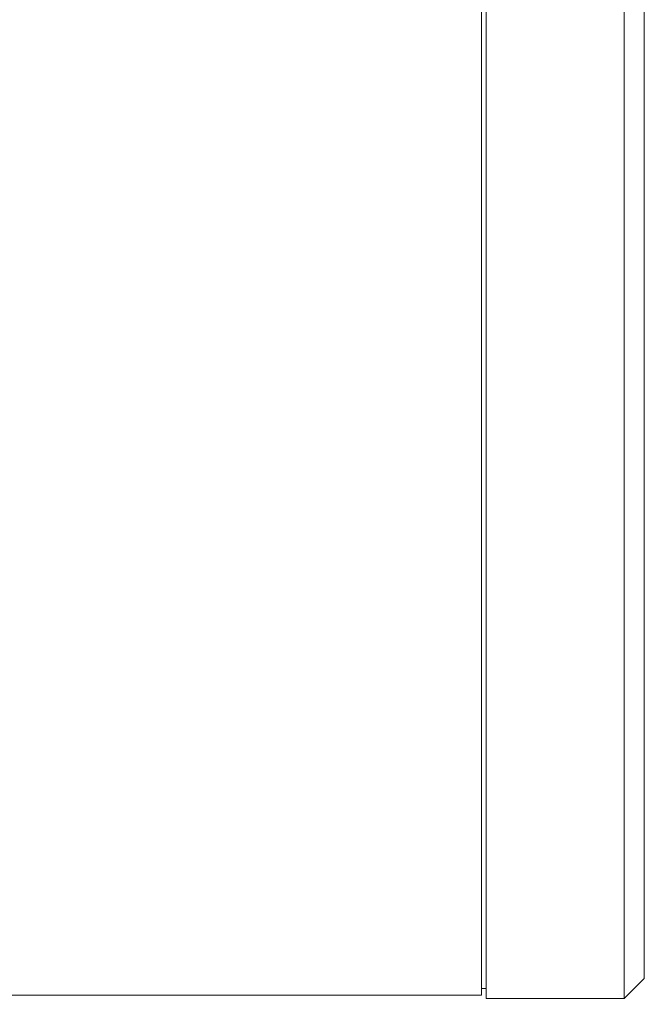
# Model space of a CAD drawing. Header units: millimetres. Extents: x 2024 to 2227, y -140 to -14.
# Tile 7 of 12: x 2128.12 to 2137.48, y -112.64 to -97.89. Entities that reach past the tile are written whole.
import ezdxf

# ---------------------------------------------------------------- set-up
doc = ezdxf.new("R2010")
doc.units = ezdxf.units.MM
doc.header["$LTSCALE"] = 0.03
doc.layers.get('0').update_dxf_attribs({"lineweight": 15})
doc.layers.add('1', color=7, linetype='Continuous', true_color=0xffffff)
doc.layers.add('5', color=7, linetype='Continuous', true_color=0xffffff)
doc.styles.get("Standard").update_dxf_attribs({"font": 'Roboto-Regular.ttf', "width": 0.85})
doc.dimstyles.new('1', dxfattribs={"dimscale": 20, "dimtxt": 0.18, "dimasz": 0.18, "dimexe": 0.18, "dimexo": 0.0625, "dimgap": 0.09, "dimtad": 1, "dimdsep": 46, "dimtxsty": 'Standard', "dimblk": 'OPEN30', "dimcen": 0.09, "dimadec": 0, "dimazin": 0, "dimtfac": 1, "dimtmove": 0, "dimatfit": 3, "dimldrblk": 'OPEN30', "dimfxl": 1, "dimtolj": 1, "dimtzin": 0, "dimarcsym": 0})

# ---------------------------------------------------------------- blocks, each defined once
blk = doc.blocks.new('_Open30')
at = {"color": 0, "linetype": 'ByBlock', "lineweight": -2}
for p, q in [((-1, 0.2679), (0, 0)), ((0, 0), (-1, -0.2679)), ((0, 0), (-1, 0))]:
    blk.add_line(p, q, dxfattribs=at)
blk = doc.blocks.new('*D9')
at = {"color": 0, "lineweight": -2}
for p, q in [((2055.605, -81.807), (2055.605, -133.293)), ((2179.54, -119.605), (2179.54, -133.293)), ((2059.205, -129.693), (2175.94, -129.693))]:
    blk.add_line(p, q, dxfattribs=at)
at = {"layer": 'Defpoints', "color": 0}
for p in [(2055.605, -80.557), (2179.54, -118.355), (2179.54, -129.693)]:
    blk.add_point(p, dxfattribs=at)
at = {"color": 0, "linetype": 'ByBlock', "lineweight": -2, "xscale": 3.6, "yscale": 3.6, "zscale": 3.6, "rotation": 180}
blk.add_blockref('_Open30', (2055.605, -129.693), dxfattribs=at)
at = {"color": 0, "linetype": 'ByBlock', "lineweight": -2, "xscale": 3.6, "yscale": 3.6, "zscale": 3.6}
blk.add_blockref('_Open30', (2179.54, -129.693), dxfattribs=at)
at = {"color": 0, "lineweight": 18, "insert": (2117.573, -125.281), "char_height": 3.6, "attachment_point": 5}
blk.add_mtext('\\A1;{\\A1;123.93 %%p 0.2 (\\C7;W.D. INF\\C256;)}', dxfattribs=at)

msp = doc.modelspace()

# ---------------------------------------------------------------- linework, layer by layer
at = {"layer": '1', "color": 7, "linetype": 'Continuous', "lineweight": 18}
for p, q in [((2135.111, -112.56), (2135.111, -48.56)), ((2137.179, -80.56), (2137.179, -112.56)), ((2137.481, -80.56), (2137.481, -112.258)), ((2137.179, -112.56), (2137.481, -112.258)), ((2135.041, -112.41), (2135.111, -112.41)), ((2135.111, -112.56), (2137.179, -112.56))]:
    msp.add_line(p, q, dxfattribs=at)
at = {"layer": '5', "color": 7, "linetype": 'Continuous', "lineweight": 18}
for p, q in [((2135.041, -112.507), (2135.041, -64.931)), ((2118.041, -112.507), (2135.041, -112.507))]:
    msp.add_line(p, q, dxfattribs=at)

# ---------------------------------------------------------------- dimensions: what is measured, and where the dimension line sits
at = {"lineweight": 18}
dim = msp.add_linear_dim(base=(2179.54, -129.693), p1=(2055.605, -80.557), p2=(2179.54, -118.355), text='{\\A1;123.93 %%p 0.2 (\\C7;W.D. INF\\C256;)}', dimstyle='1', override={"dimtxsty": 'Standard', "dimtol": 1, "dimtp": 0.2, "dimtm": 0.2, "dimtdec": 3, "dimtzin": 8}, dxfattribs=at)
dim.commit()
dim.dimension.update_dxf_attribs({"geometry": '*D9', "text_midpoint": (2117.573, -129.693), "dimtype": 160})

doc.saveas('drawing.dxf')
